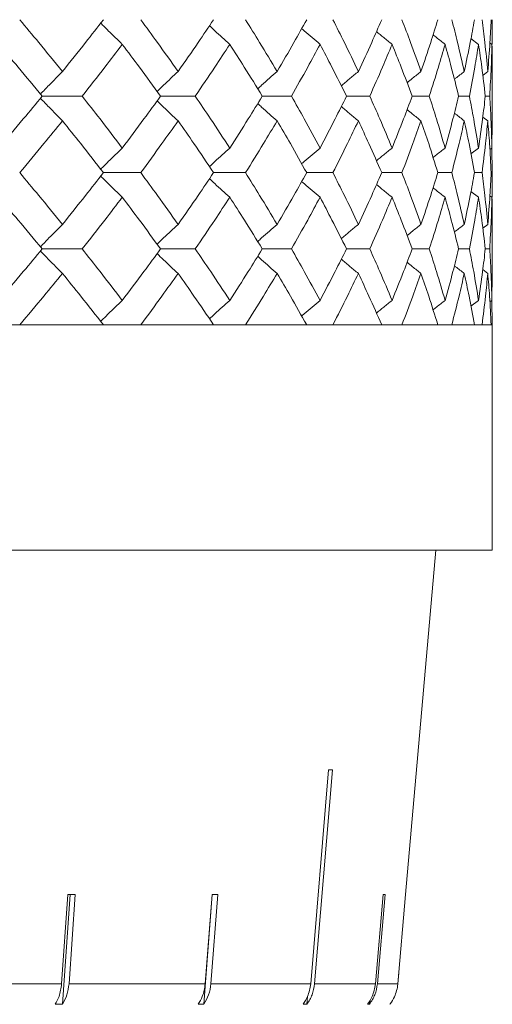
# Model space of a CAD drawing. Header units: inches. Extents: x -4.1 to 23, y -7 to 14.8.
# Tile 132 of 139: x 21.489 to 21.867, y 1.779 to 2.566. Entities that reach past the tile are written whole.
import ezdxf

# ---------------------------------------------------------------- set-up
doc = ezdxf.new("R2010")
doc.units = ezdxf.units.IN
doc.header["$MEASUREMENT"] = 0

msp = doc.modelspace()

# ---------------------------------------------------------------- linework, layer by layer
at = {"color": 7, "linetype": 'Continuous', "lineweight": 15}
for p, q in [((21.85565, 2.5465), (21.84964, 2.55119)), ((21.86643, 2.5465), (21.86479, 2.54777)), ((21.86305, 2.5248), (21.85907, 2.52172)), ((21.86666, 2.48448), (21.86666, 2.52568)), ((21.50675, 2.50508), (21.53864, 2.50508)), ((21.60133, 2.50508), (21.62907, 2.50508)), ((21.68273, 2.50508), (21.70603, 2.50508)), ((21.75007, 2.50508), (21.76866, 2.50508)), ((21.8026, 2.50508), (21.81628, 2.50508)), ((21.83974, 2.50508), (21.84837, 2.50508)), ((21.8611, 2.50508), (21.86458, 2.50508)), ((21.86305, 2.48536), (21.85911, 2.48841)), ((21.86643, 2.46366), (21.86663, 2.48448)), ((21.85565, 2.46366), (21.84961, 2.45895)), ((21.86643, 2.46366), (21.86474, 2.46236)), ((21.86666, 2.44396), (21.86643, 2.46413)), ((21.55563, 2.44396), (21.58548, 2.44396)), ((21.64374, 2.44396), (21.66929, 2.44396)), ((21.71821, 2.44396), (21.73918, 2.44396)), ((21.77822, 2.44396), (21.79438, 2.44396)), ((21.82312, 2.44396), (21.83429, 2.44396)), ((21.85241, 2.44396), (21.85847, 2.44396)), ((21.85565, 2.42427), (21.84964, 2.42895)), ((21.86643, 2.42427), (21.86479, 2.42554)), ((21.86305, 2.40263), (21.85907, 2.39956)), ((21.86666, 2.36254), (21.86666, 2.40351)), ((21.50675, 2.383), (21.53864, 2.383)), ((21.60133, 2.383), (21.62907, 2.383)), ((21.68273, 2.383), (21.70603, 2.383)), ((21.75007, 2.383), (21.76866, 2.383)), ((21.8026, 2.383), (21.81628, 2.383)), ((21.83974, 2.383), (21.84837, 2.383)), ((21.8611, 2.383), (21.86458, 2.383)), ((21.86305, 2.3634), (21.85911, 2.36644)), ((21.86643, 2.34189), (21.86664, 2.36254)), ((21.85565, 2.34189), (21.84961, 2.33722)), ((21.86643, 2.34189), (21.86474, 2.3406)), ((21.86666, 2.32238), (21.86643, 2.34236)), ((18.93066, 2.32238), (21.86666, 2.32238)), ((21.55563, 2.32238), (21.48867, 2.32238)), ((21.64374, 2.32238), (21.58548, 2.32238)), ((21.71821, 2.32238), (21.66929, 2.32238)), ((21.77822, 2.32238), (21.73918, 2.32238)), ((21.82312, 2.32238), (21.79438, 2.32238)), ((21.85241, 2.32238), (21.83429, 2.32238)), ((21.86578, 2.32238), (21.85847, 2.32238)), ((21.86666, 2.14238), (21.86666, 2.32238)), ((21.86666, 2.14238), (20.39866, 2.14238)), ((21.79738, 1.867), (21.82147, 2.14238)), ((21.73565, 1.96662), (21.72143, 1.79568)), ((21.72452, 1.79568), (21.73874, 1.96662)), ((21.5273, 1.867), (21.52225, 1.79568)), ((21.52292, 1.77931), (21.52912, 1.867)), ((21.52813, 1.79568), (21.53318, 1.867)), ((21.63589, 1.77931), (21.64272, 1.867)), ((21.64265, 1.867), (21.63709, 1.79568)), ((21.64163, 1.79568), (21.64719, 1.867)), ((21.77937, 1.867), (21.7732, 1.79568)), ((21.77477, 1.79568), (21.78093, 1.867)), ((21.79737, 1.867), (21.79113, 1.79568)), ((21.79738, 1.867), (21.79737, 1.867)), ((21.79113, 1.79568), (21.7919, 1.80452)), ((21.38682, 1.79568), (21.52225, 1.79568)), ((21.52813, 1.79568), (21.63709, 1.79568)), ((21.64163, 1.79568), (21.72143, 1.79568)), ((21.72452, 1.79568), (21.7732, 1.79568)), ((21.77477, 1.79568), (21.79113, 1.79568)), ((21.52292, 1.77931), (21.51704, 1.77931)), ((21.63589, 1.77931), (21.63135, 1.77931)), ((21.71839, 1.77931), (21.7153, 1.77931)), ((21.71839, 1.77931), (21.71892, 1.7856)), ((21.7684, 1.77931), (21.76684, 1.77931)), ((21.7684, 1.77931), (21.76867, 1.78238))]:
    msp.add_line(p, q, dxfattribs=at)
for centre, major_axis, ratio, start_param, end_param in [((20.38834, 2.0907), (1.41828, -0.1181), 0.026849, 5.967745, 5.974796), ((20.38993, 1.99032), (1.40948, -0.10003), 0.051167, 5.654964, 5.662059), ((20.38905, 1.99032), (1.40949, -0.11005), 0.039478, 5.811493, 5.818588), ((20.38801, 1.99032), (1.4095, -0.12182), 0.013584, 6.123737, 6.130832)]:
    msp.add_ellipse(centre, major_axis=major_axis, ratio=ratio, start_param=start_param, end_param=end_param, dxfattribs=at)
for points, knots in [([(21.52286, 2.5248), (21.51657, 2.53254), (21.50534, 2.54634), (21.49376, 2.56014), (21.48867, 2.5662)], [0, 0, 0, 0, 0.560136, 1, 1, 1, 1]), ([(21.52286, 2.5248), (21.52907, 2.53254), (21.54017, 2.54634), (21.5509, 2.56014), (21.55563, 2.5662)], [0, 0, 0, 0, 0.560136, 1, 1, 1, 1]), ([(21.61538, 2.5248), (21.6099, 2.53254), (21.60012, 2.54634), (21.58995, 2.56014), (21.58548, 2.5662)], [0, 0, 0, 0, 0.560136, 1, 1, 1, 1]), ([(21.61538, 2.5248), (21.62078, 2.53254), (21.63041, 2.54634), (21.63967, 2.56014), (21.64374, 2.5662)], [0, 0, 0, 0, 0.560136, 1, 1, 1, 1]), ([(21.69457, 2.5248), (21.68996, 2.53254), (21.68173, 2.54634), (21.67309, 2.56014), (21.66929, 2.5662)], [0, 0, 0, 0, 0.560136, 1, 1, 1, 1]), ([(21.69457, 2.5248), (21.69909, 2.53254), (21.70717, 2.54634), (21.71484, 2.56014), (21.71821, 2.5662)], [0, 0, 0, 0, 0.560136, 1, 1, 1, 1]), ([(21.75956, 2.5248), (21.75587, 2.53254), (21.74928, 2.54634), (21.74227, 2.56014), (21.73918, 2.5662)], [0, 0, 0, 0, 0.5601361, 1, 1, 1, 1]), ([(21.75956, 2.5248), (21.76316, 2.53254), (21.76959, 2.54634), (21.77558, 2.56014), (21.77822, 2.5662)], [0, 0, 0, 0, 0.560136, 1, 1, 1, 1]), ([(21.80964, 2.5248), (21.80691, 2.53254), (21.80204, 2.54634), (21.79672, 2.56014), (21.79438, 2.5662)], [0, 0, 0, 0, 0.560136, 1, 1, 1, 1]), ([(21.80964, 2.5248), (21.81228, 2.53254), (21.81698, 2.54634), (21.82125, 2.56014), (21.82312, 2.5662)], [0, 0, 0, 0, 0.560136, 1, 1, 1, 1]), ([(21.84426, 2.5248), (21.84252, 2.53254), (21.83942, 2.54634), (21.83586, 2.56014), (21.83429, 2.5662)], [0, 0, 0, 0, 0.5601361, 1, 1, 1, 1]), ([(21.84426, 2.5248), (21.84591, 2.53254), (21.84884, 2.54634), (21.85132, 2.56014), (21.85241, 2.5662)], [0, 0, 0, 0, 0.560136, 1, 1, 1, 1]), ([(21.86305, 2.5248), (21.86232, 2.53254), (21.86101, 2.54634), (21.85925, 2.56014), (21.85847, 2.5662)], [0, 0, 0, 0, 0.560136, 1, 1, 1, 1]), ([(21.86305, 2.5248), (21.86368, 2.53254), (21.86481, 2.54634), (21.86548, 2.56014), (21.86578, 2.5662)], [0, 0, 0, 0, 0.560136, 1, 1, 1, 1]), ([(21.86644, 2.54582), (21.86646, 2.54655), (21.86668, 2.55334), (21.86667, 2.56014), (21.86666, 2.5662)], [0, 0, 0, 0, 0.1065802, 1, 1, 1, 1]), ([(21.57072, 2.5465), (21.56885, 2.54831), (21.56511, 2.55192), (21.55936, 2.55757), (21.55551, 2.56145), (21.55349, 2.56347)], [0, 0, 0, 0, 0.323206, 0.646412, 1, 1, 1, 1]), ([(21.6567, 2.5465), (21.65469, 2.54831), (21.65068, 2.55192), (21.64526, 2.55687), (21.64188, 2.56004), (21.64047, 2.56136)], [0, 0, 0, 0, 0.368702, 0.737405, 1, 1, 1, 1]), ([(21.72889, 2.5465), (21.72676, 2.54831), (21.72252, 2.55192), (21.71764, 2.55613), (21.7149, 2.55856), (21.71425, 2.55913)], [0, 0, 0, 0, 0.432755, 0.865511, 1, 1, 1, 1]), ([(21.7865, 2.5465), (21.78429, 2.54831), (21.78013, 2.5517), (21.776, 2.55514), (21.77407, 2.55675)], [0, 0, 0, 0, 0.5322892, 1, 1, 1, 1]), ([(21.82891, 2.5465), (21.82663, 2.5483), (21.82343, 2.55084), (21.82025, 2.5534), (21.81934, 2.55414)], [0, 0, 0, 0, 0.7129793, 1, 1, 1, 1]), ([(21.50675, 2.50508), (21.50034, 2.51281), (21.48889, 2.52662), (21.4771, 2.54043), (21.47191, 2.5465)], [0, 0, 0, 0, 0.560071, 1, 1, 1, 1]), ([(21.53864, 2.50508), (21.54473, 2.51281), (21.55559, 2.52662), (21.5661, 2.54043), (21.57072, 2.5465)], [0, 0, 0, 0, 0.560071, 1, 1, 1, 1]), ([(21.60133, 2.50508), (21.59572, 2.51281), (21.5857, 2.52662), (21.5753, 2.54043), (21.57072, 2.5465)], [0, 0, 0, 0, 0.560071, 1, 1, 1, 1]), ([(21.62907, 2.50508), (21.63434, 2.51281), (21.64373, 2.52662), (21.65273, 2.54043), (21.6567, 2.5465)], [0, 0, 0, 0, 0.560071, 1, 1, 1, 1]), ([(21.68273, 2.50508), (21.67798, 2.51281), (21.66949, 2.52662), (21.66061, 2.54043), (21.6567, 2.5465)], [0, 0, 0, 0, 0.560071, 1, 1, 1, 1]), ([(21.70603, 2.50508), (21.71041, 2.51281), (21.71822, 2.52662), (21.72563, 2.54043), (21.72889, 2.5465)], [0, 0, 0, 0, 0.560071, 1, 1, 1, 1]), ([(21.75007, 2.50508), (21.74623, 2.51281), (21.73937, 2.52662), (21.73209, 2.54043), (21.72889, 2.5465)], [0, 0, 0, 0, 0.560071, 1, 1, 1, 1]), ([(21.76866, 2.50508), (21.77211, 2.51281), (21.77826, 2.52662), (21.78398, 2.54043), (21.7865, 2.5465)], [0, 0, 0, 0, 0.560071, 1, 1, 1, 1]), ([(21.8026, 2.50508), (21.79971, 2.51281), (21.79456, 2.52662), (21.78896, 2.54043), (21.7865, 2.5465)], [0, 0, 0, 0, 0.560071, 1, 1, 1, 1]), ([(21.81628, 2.50508), (21.81876, 2.51281), (21.82318, 2.52662), (21.82716, 2.54043), (21.82891, 2.5465)], [0, 0, 0, 0, 0.560071, 1, 1, 1, 1]), ([(21.83974, 2.50508), (21.83784, 2.51281), (21.83445, 2.52662), (21.8306, 2.54043), (21.82891, 2.5465)], [0, 0, 0, 0, 0.5600706, 1, 1, 1, 1]), ([(21.84837, 2.50508), (21.84985, 2.51281), (21.8525, 2.52662), (21.85469, 2.54043), (21.85565, 2.5465)], [0, 0, 0, 0, 0.560071, 1, 1, 1, 1]), ([(21.8611, 2.50508), (21.86021, 2.51281), (21.85861, 2.52662), (21.85656, 2.54043), (21.85565, 2.5465)], [0, 0, 0, 0, 0.560071, 1, 1, 1, 1]), ([(21.86458, 2.50508), (21.86505, 2.51281), (21.86588, 2.52662), (21.86626, 2.54043), (21.86643, 2.5465)], [0, 0, 0, 0, 0.560071, 1, 1, 1, 1]), ([(21.86663, 2.52568), (21.86664, 2.52655), (21.86672, 2.53349), (21.86656, 2.54043), (21.86643, 2.5465)], [0, 0, 0, 0, 0.124909, 1, 1, 1, 1]), ([(21.52286, 2.5248), (21.52106, 2.523), (21.51748, 2.51938), (21.51163, 2.51338), (21.5076, 2.50916), (21.50534, 2.50678)], [0, 0, 0, 0, 0.304692, 0.609384, 1, 1, 1, 1]), ([(21.61538, 2.5248), (21.61344, 2.523), (21.60956, 2.51938), (21.60395, 2.51407), (21.6003, 2.51054), (21.59857, 2.50886)], [0, 0, 0, 0, 0.344018, 0.688036, 1, 1, 1, 1]), ([(21.69457, 2.5248), (21.6925, 2.52299), (21.68837, 2.51938), (21.68319, 2.51479), (21.6801, 2.51198), (21.67905, 2.51102)], [0, 0, 0, 0, 0.39731, 0.79462, 1, 1, 1, 1]), ([(21.75956, 2.5248), (21.75739, 2.52299), (21.75305, 2.51938), (21.74851, 2.51555), (21.74615, 2.51351), (21.74593, 2.51332)], [0, 0, 0, 0, 0.475697, 0.951395, 1, 1, 1, 1]), ([(21.80964, 2.5248), (21.80739, 2.523), (21.80367, 2.52001), (21.79998, 2.51699), (21.79853, 2.5158)], [0, 0, 0, 0, 0.60574, 1, 1, 1, 1]), ([(21.84426, 2.5248), (21.84195, 2.523), (21.83931, 2.52093), (21.83668, 2.51883), (21.83635, 2.51857)], [0, 0, 0, 0, 0.872101, 1, 1, 1, 1]), ([(21.47191, 2.46366), (21.4785, 2.47139), (21.49029, 2.4852), (21.50172, 2.499), (21.50675, 2.50508)], [0, 0, 0, 0, 0.559933, 1, 1, 1, 1]), ([(21.52286, 2.48536), (21.52106, 2.48717), (21.51748, 2.49078), (21.51163, 2.49678), (21.5076, 2.501), (21.50534, 2.50338)], [0, 0, 0, 0, 0.304724, 0.609448, 1, 1, 1, 1]), ([(21.57072, 2.46366), (21.56483, 2.47139), (21.55431, 2.4852), (21.54343, 2.499), (21.53864, 2.50508)], [0, 0, 0, 0, 0.559933, 1, 1, 1, 1]), ([(21.57072, 2.46366), (21.57654, 2.47139), (21.58692, 2.4852), (21.59693, 2.499), (21.60133, 2.50508)], [0, 0, 0, 0, 0.559933, 1, 1, 1, 1]), ([(21.6567, 2.46366), (21.65164, 2.47139), (21.64262, 2.4852), (21.63321, 2.499), (21.62907, 2.50508)], [0, 0, 0, 0, 0.559933, 1, 1, 1, 1]), ([(21.6567, 2.46366), (21.66166, 2.47139), (21.67054, 2.4852), (21.67901, 2.499), (21.68273, 2.50508)], [0, 0, 0, 0, 0.559933, 1, 1, 1, 1]), ([(21.72889, 2.46366), (21.72473, 2.47139), (21.71731, 2.4852), (21.70948, 2.499), (21.70603, 2.50508)], [0, 0, 0, 0, 0.559933, 1, 1, 1, 1]), ([(21.72889, 2.46366), (21.73295, 2.47139), (21.74022, 2.4852), (21.74706, 2.499), (21.75007, 2.50508)], [0, 0, 0, 0, 0.559933, 1, 1, 1, 1]), ([(21.7865, 2.46366), (21.78329, 2.47139), (21.77755, 2.4852), (21.77138, 2.499), (21.76866, 2.50508)], [0, 0, 0, 0, 0.559933, 1, 1, 1, 1]), ([(21.7865, 2.46366), (21.78962, 2.47139), (21.7952, 2.4852), (21.80034, 2.499), (21.8026, 2.50508)], [0, 0, 0, 0, 0.559933, 1, 1, 1, 1]), ([(21.82891, 2.46366), (21.82667, 2.47139), (21.82268, 2.4852), (21.81824, 2.499), (21.81628, 2.50508)], [0, 0, 0, 0, 0.559933, 1, 1, 1, 1]), ([(21.82891, 2.46366), (21.83105, 2.47139), (21.83488, 2.4852), (21.83826, 2.499), (21.83974, 2.50508)], [0, 0, 0, 0, 0.559933, 1, 1, 1, 1]), ([(21.85565, 2.46366), (21.85441, 2.47139), (21.85221, 2.4852), (21.84954, 2.499), (21.84837, 2.50508)], [0, 0, 0, 0, 0.559933, 1, 1, 1, 1]), ([(21.85565, 2.46366), (21.85679, 2.47139), (21.85883, 2.4852), (21.8604, 2.499), (21.8611, 2.50508)], [0, 0, 0, 0, 0.559933, 1, 1, 1, 1]), ([(21.86643, 2.46366), (21.86621, 2.47139), (21.86581, 2.4852), (21.86495, 2.499), (21.86458, 2.50508)], [0, 0, 0, 0, 0.559933, 1, 1, 1, 1]), ([(21.61538, 2.48536), (21.61344, 2.48717), (21.60956, 2.49078), (21.60395, 2.49609), (21.60031, 2.49962), (21.59857, 2.5013)], [0, 0, 0, 0, 0.344118, 0.688236, 1, 1, 1, 1]), ([(21.69457, 2.48536), (21.6925, 2.48717), (21.68837, 2.49078), (21.6832, 2.49537), (21.68011, 2.49818), (21.67906, 2.49913)], [0, 0, 0, 0, 0.39754, 0.795081, 1, 1, 1, 1]), ([(21.75956, 2.48536), (21.75739, 2.48717), (21.75305, 2.49079), (21.74851, 2.49461), (21.74616, 2.49664), (21.74594, 2.49683)], [0, 0, 0, 0, 0.476197, 0.952395, 1, 1, 1, 1]), ([(21.80964, 2.48536), (21.80739, 2.48716), (21.80368, 2.49014), (21.8, 2.49316), (21.79855, 2.49434)], [0, 0, 0, 0, 0.60689, 1, 1, 1, 1]), ([(21.84426, 2.48536), (21.84195, 2.48716), (21.83932, 2.48922), (21.8367, 2.49131), (21.83638, 2.49157)], [0, 0, 0, 0, 0.875383, 1, 1, 1, 1]), ([(21.48867, 2.44396), (21.49514, 2.45168), (21.50671, 2.46548), (21.51792, 2.47928), (21.52286, 2.48536)], [0, 0, 0, 0, 0.5598675, 1, 1, 1, 1]), ([(21.55563, 2.44396), (21.54961, 2.45168), (21.53885, 2.46548), (21.52775, 2.47928), (21.52286, 2.48536)], [0, 0, 0, 0, 0.559868, 1, 1, 1, 1]), ([(21.58548, 2.44396), (21.59116, 2.45168), (21.60131, 2.46548), (21.61108, 2.47928), (21.61538, 2.48536)], [0, 0, 0, 0, 0.5598675, 1, 1, 1, 1]), ([(21.64374, 2.44396), (21.63855, 2.45168), (21.62928, 2.46548), (21.61963, 2.47928), (21.61538, 2.48536)], [0, 0, 0, 0, 0.559868, 1, 1, 1, 1]), ([(21.66929, 2.44396), (21.67412, 2.45168), (21.68274, 2.46548), (21.69095, 2.47928), (21.69457, 2.48536)], [0, 0, 0, 0, 0.559868, 1, 1, 1, 1]), ([(21.71821, 2.44396), (21.71391, 2.45168), (21.70622, 2.46548), (21.69813, 2.47928), (21.69457, 2.48536)], [0, 0, 0, 0, 0.5598675, 1, 1, 1, 1]), ([(21.73918, 2.44396), (21.7431, 2.45168), (21.7501, 2.46548), (21.75667, 2.47928), (21.75956, 2.48536)], [0, 0, 0, 0, 0.559868, 1, 1, 1, 1]), ([(21.77822, 2.44396), (21.77486, 2.45168), (21.76884, 2.46548), (21.76239, 2.47928), (21.75956, 2.48536)], [0, 0, 0, 0, 0.559868, 1, 1, 1, 1]), ([(21.79438, 2.44396), (21.79735, 2.45168), (21.80265, 2.46548), (21.8075, 2.47928), (21.80964, 2.48536)], [0, 0, 0, 0, 0.559868, 1, 1, 1, 1]), ([(21.82312, 2.44396), (21.82072, 2.45168), (21.81644, 2.46548), (21.81172, 2.47928), (21.80964, 2.48536)], [0, 0, 0, 0, 0.559868, 1, 1, 1, 1]), ([(21.83429, 2.44396), (21.83628, 2.45168), (21.83982, 2.46548), (21.8429, 2.47928), (21.84426, 2.48536)], [0, 0, 0, 0, 0.5598675, 1, 1, 1, 1]), ([(21.85241, 2.44396), (21.85101, 2.45168), (21.84852, 2.46548), (21.84556, 2.47928), (21.84426, 2.48536)], [0, 0, 0, 0, 0.559868, 1, 1, 1, 1]), ([(21.85847, 2.44396), (21.85945, 2.45168), (21.8612, 2.46548), (21.86248, 2.47928), (21.86305, 2.48536)], [0, 0, 0, 0, 0.5598675, 1, 1, 1, 1]), ([(21.86578, 2.44396), (21.86539, 2.45168), (21.8647, 2.46548), (21.86355, 2.47928), (21.86305, 2.48536)], [0, 0, 0, 0, 0.5598675, 1, 1, 1, 1]), ([(21.57072, 2.46366), (21.56885, 2.46185), (21.56511, 2.45824), (21.55936, 2.45259), (21.5555, 2.44871), (21.55349, 2.44669)], [0, 0, 0, 0, 0.323147, 0.646295, 1, 1, 1, 1]), ([(21.6567, 2.46366), (21.65469, 2.46185), (21.65068, 2.45824), (21.64526, 2.45329), (21.64187, 2.45012), (21.64046, 2.4488)], [0, 0, 0, 0, 0.368553, 0.737106, 1, 1, 1, 1]), ([(21.72889, 2.46366), (21.72676, 2.46185), (21.72252, 2.45824), (21.71764, 2.45402), (21.71489, 2.4516), (21.71424, 2.45102)], [0, 0, 0, 0, 0.432425, 0.864851, 1, 1, 1, 1]), ([(21.7865, 2.46366), (21.78429, 2.46186), (21.78012, 2.45846), (21.77599, 2.45501), (21.77405, 2.4534)], [0, 0, 0, 0, 0.531557, 1, 1, 1, 1]), ([(21.82891, 2.46366), (21.82663, 2.46186), (21.82342, 2.45932), (21.82023, 2.45675), (21.81931, 2.456)], [0, 0, 0, 0, 0.711142, 1, 1, 1, 1]), ([(21.52286, 2.40263), (21.51657, 2.41034), (21.50534, 2.42411), (21.49376, 2.43789), (21.48867, 2.44396)], [0, 0, 0, 0, 0.55973, 1, 1, 1, 1]), ([(21.52286, 2.40263), (21.52907, 2.41034), (21.54017, 2.42411), (21.5509, 2.43789), (21.55563, 2.44396)], [0, 0, 0, 0, 0.55973, 1, 1, 1, 1]), ([(21.57072, 2.42427), (21.56885, 2.42608), (21.56511, 2.42969), (21.55936, 2.43533), (21.5555, 2.4392), (21.55349, 2.44123)], [0, 0, 0, 0, 0.3233149, 0.6466297, 1, 1, 1, 1]), ([(21.61538, 2.40263), (21.6099, 2.41034), (21.60011, 2.42411), (21.58995, 2.43789), (21.58548, 2.44396)], [0, 0, 0, 0, 0.55973, 1, 1, 1, 1]), ([(21.61538, 2.40263), (21.62077, 2.41034), (21.63042, 2.42411), (21.63967, 2.43789), (21.64374, 2.44396)], [0, 0, 0, 0, 0.55973, 1, 1, 1, 1]), ([(21.69457, 2.40263), (21.68996, 2.41034), (21.68172, 2.42411), (21.67309, 2.43789), (21.66929, 2.44396)], [0, 0, 0, 0, 0.55973, 1, 1, 1, 1]), ([(21.69457, 2.40263), (21.69909, 2.41034), (21.70717, 2.42411), (21.71484, 2.43789), (21.71821, 2.44396)], [0, 0, 0, 0, 0.55973, 1, 1, 1, 1]), ([(21.75956, 2.40263), (21.75587, 2.41034), (21.74928, 2.42411), (21.74227, 2.43789), (21.73918, 2.44396)], [0, 0, 0, 0, 0.55973, 1, 1, 1, 1]), ([(21.75956, 2.40263), (21.76316, 2.41034), (21.76959, 2.42411), (21.77558, 2.43789), (21.77822, 2.44396)], [0, 0, 0, 0, 0.55973, 1, 1, 1, 1]), ([(21.80964, 2.40263), (21.80691, 2.41034), (21.80204, 2.42411), (21.79672, 2.43789), (21.79438, 2.44396)], [0, 0, 0, 0, 0.55973, 1, 1, 1, 1]), ([(21.80964, 2.40263), (21.81228, 2.41034), (21.81699, 2.42411), (21.82125, 2.43789), (21.82312, 2.44396)], [0, 0, 0, 0, 0.55973, 1, 1, 1, 1]), ([(21.84426, 2.40263), (21.84252, 2.41034), (21.83942, 2.42411), (21.83586, 2.43789), (21.83429, 2.44396)], [0, 0, 0, 0, 0.55973, 1, 1, 1, 1]), ([(21.84426, 2.40263), (21.84591, 2.41034), (21.84884, 2.42411), (21.85132, 2.43789), (21.85241, 2.44396)], [0, 0, 0, 0, 0.55973, 1, 1, 1, 1]), ([(21.86305, 2.40263), (21.86232, 2.41034), (21.86101, 2.42411), (21.85925, 2.43789), (21.85847, 2.44396)], [0, 0, 0, 0, 0.55973, 1, 1, 1, 1]), ([(21.86305, 2.40263), (21.86368, 2.41034), (21.86481, 2.42411), (21.86548, 2.43789), (21.86578, 2.44396)], [0, 0, 0, 0, 0.55973, 1, 1, 1, 1]), ([(21.86644, 2.4236), (21.86646, 2.42432), (21.86668, 2.4311), (21.86667, 2.43789), (21.86666, 2.44396)], [0, 0, 0, 0, 0.106178, 1, 1, 1, 1]), ([(21.6567, 2.42427), (21.65469, 2.42608), (21.65067, 2.42969), (21.64526, 2.43463), (21.64187, 2.4378), (21.64047, 2.43911)], [0, 0, 0, 0, 0.368829, 0.737658, 1, 1, 1, 1]), ([(21.72889, 2.42427), (21.72676, 2.42608), (21.72252, 2.42969), (21.71764, 2.43389), (21.7149, 2.43632), (21.71425, 2.43689)], [0, 0, 0, 0, 0.432912, 0.865823, 1, 1, 1, 1]), ([(21.7865, 2.42427), (21.78429, 2.42607), (21.78012, 2.42946), (21.776, 2.4329), (21.77407, 2.4345)], [0, 0, 0, 0, 0.532499, 1, 1, 1, 1]), ([(21.82891, 2.42427), (21.82663, 2.42607), (21.82342, 2.4286), (21.82025, 2.43116), (21.81934, 2.4319)], [0, 0, 0, 0, 0.713291, 1, 1, 1, 1]), ([(21.50675, 2.383), (21.50034, 2.3907), (21.48889, 2.40444), (21.4771, 2.41821), (21.47191, 2.42427)], [0, 0, 0, 0, 0.559665, 1, 1, 1, 1]), ([(21.53864, 2.383), (21.54472, 2.3907), (21.5556, 2.40444), (21.5661, 2.41821), (21.57072, 2.42427)], [0, 0, 0, 0, 0.559665, 1, 1, 1, 1]), ([(21.60133, 2.383), (21.59572, 2.3907), (21.58569, 2.40444), (21.5753, 2.41821), (21.57072, 2.42427)], [0, 0, 0, 0, 0.559665, 1, 1, 1, 1]), ([(21.62907, 2.383), (21.63433, 2.3907), (21.64373, 2.40444), (21.65273, 2.41821), (21.6567, 2.42427)], [0, 0, 0, 0, 0.559665, 1, 1, 1, 1]), ([(21.68273, 2.383), (21.67798, 2.3907), (21.66949, 2.40444), (21.66061, 2.41821), (21.6567, 2.42427)], [0, 0, 0, 0, 0.5596645, 1, 1, 1, 1]), ([(21.70603, 2.383), (21.71041, 2.3907), (21.71823, 2.40444), (21.72563, 2.41821), (21.72889, 2.42427)], [0, 0, 0, 0, 0.5596645, 1, 1, 1, 1]), ([(21.75007, 2.383), (21.74623, 2.3907), (21.73937, 2.40444), (21.73209, 2.41821), (21.72889, 2.42427)], [0, 0, 0, 0, 0.559665, 1, 1, 1, 1]), ([(21.76866, 2.383), (21.77211, 2.3907), (21.77826, 2.40444), (21.78398, 2.41821), (21.7865, 2.42427)], [0, 0, 0, 0, 0.559665, 1, 1, 1, 1]), ([(21.8026, 2.383), (21.79971, 2.3907), (21.79455, 2.40444), (21.78896, 2.41821), (21.7865, 2.42427)], [0, 0, 0, 0, 0.5596645, 1, 1, 1, 1]), ([(21.81628, 2.383), (21.81876, 2.3907), (21.82319, 2.40444), (21.82716, 2.41821), (21.82891, 2.42427)], [0, 0, 0, 0, 0.559665, 1, 1, 1, 1]), ([(21.83974, 2.383), (21.83784, 2.3907), (21.83445, 2.40444), (21.8306, 2.41821), (21.82891, 2.42427)], [0, 0, 0, 0, 0.5596645, 1, 1, 1, 1]), ([(21.84837, 2.383), (21.84985, 2.3907), (21.8525, 2.40444), (21.85469, 2.41821), (21.85565, 2.42427)], [0, 0, 0, 0, 0.559665, 1, 1, 1, 1]), ([(21.8611, 2.383), (21.86021, 2.3907), (21.85861, 2.40444), (21.85656, 2.41821), (21.85565, 2.42427)], [0, 0, 0, 0, 0.559665, 1, 1, 1, 1]), ([(21.86458, 2.383), (21.86505, 2.3907), (21.86589, 2.40444), (21.86626, 2.41821), (21.86643, 2.42427)], [0, 0, 0, 0, 0.559665, 1, 1, 1, 1]), ([(21.86663, 2.40351), (21.86664, 2.40437), (21.86672, 2.41128), (21.86656, 2.41821), (21.86643, 2.42427)], [0, 0, 0, 0, 0.124375, 1, 1, 1, 1]), ([(21.52286, 2.40263), (21.52106, 2.40083), (21.51747, 2.39722), (21.51162, 2.39125), (21.5076, 2.38705), (21.50534, 2.38469)], [0, 0, 0, 0, 0.305232, 0.610464, 1, 1, 1, 1]), ([(21.61538, 2.40263), (21.61343, 2.40083), (21.60955, 2.39722), (21.60394, 2.39194), (21.6003, 2.38843), (21.59857, 2.38676)], [0, 0, 0, 0, 0.344629, 0.689258, 1, 1, 1, 1]), ([(21.69457, 2.40263), (21.6925, 2.40083), (21.68836, 2.39722), (21.68318, 2.39265), (21.6801, 2.38986), (21.67905, 2.38891)], [0, 0, 0, 0, 0.398014, 0.796028, 1, 1, 1, 1]), ([(21.75956, 2.40263), (21.75739, 2.40083), (21.75304, 2.39722), (21.7485, 2.39341), (21.74614, 2.39138), (21.74593, 2.3912)], [0, 0, 0, 0, 0.47653, 0.95306, 1, 1, 1, 1]), ([(21.80964, 2.40263), (21.80739, 2.40083), (21.80367, 2.39786), (21.79998, 2.39485), (21.79853, 2.39367)], [0, 0, 0, 0, 0.606782, 1, 1, 1, 1]), ([(21.84426, 2.40263), (21.84195, 2.40083), (21.8393, 2.39877), (21.83668, 2.39669), (21.83635, 2.39642)], [0, 0, 0, 0, 0.873558, 1, 1, 1, 1]), ([(21.47191, 2.34189), (21.4785, 2.34955), (21.49029, 2.36324), (21.50172, 2.37696), (21.50675, 2.383)], [0, 0, 0, 0, 0.559527, 1, 1, 1, 1]), ([(21.52286, 2.3634), (21.52106, 2.3652), (21.51746, 2.36881), (21.51162, 2.37476), (21.50759, 2.37896), (21.50534, 2.38131)], [0, 0, 0, 0, 0.305466, 0.610932, 1, 1, 1, 1]), ([(21.57072, 2.34189), (21.56483, 2.34955), (21.55431, 2.36324), (21.54343, 2.37696), (21.53864, 2.383)], [0, 0, 0, 0, 0.559527, 1, 1, 1, 1]), ([(21.57072, 2.34189), (21.57654, 2.34955), (21.58692, 2.36324), (21.59693, 2.37696), (21.60133, 2.383)], [0, 0, 0, 0, 0.5595273, 1, 1, 1, 1]), ([(21.61538, 2.3634), (21.61343, 2.3652), (21.60954, 2.36881), (21.60393, 2.37408), (21.6003, 2.37758), (21.59857, 2.37924)], [0, 0, 0, 0, 0.344955, 0.68991, 1, 1, 1, 1]), ([(21.6567, 2.34189), (21.65165, 2.34955), (21.64262, 2.36324), (21.63322, 2.37696), (21.62907, 2.383)], [0, 0, 0, 0, 0.559527, 1, 1, 1, 1]), ([(21.6567, 2.34189), (21.66166, 2.34955), (21.67054, 2.36324), (21.67901, 2.37696), (21.68273, 2.383)], [0, 0, 0, 0, 0.559527, 1, 1, 1, 1]), ([(21.69457, 2.3634), (21.69249, 2.36521), (21.68835, 2.36881), (21.68318, 2.37336), (21.6801, 2.37615), (21.67906, 2.37709)], [0, 0, 0, 0, 0.398509, 0.797018, 1, 1, 1, 1]), ([(21.72889, 2.34189), (21.72473, 2.34955), (21.71731, 2.36324), (21.70948, 2.37696), (21.70603, 2.383)], [0, 0, 0, 0, 0.559527, 1, 1, 1, 1]), ([(21.72889, 2.34189), (21.73295, 2.34955), (21.74022, 2.36324), (21.74706, 2.37696), (21.75007, 2.383)], [0, 0, 0, 0, 0.559527, 1, 1, 1, 1]), ([(21.7865, 2.34189), (21.78329, 2.34955), (21.77755, 2.36324), (21.77138, 2.37696), (21.76866, 2.383)], [0, 0, 0, 0, 0.559527, 1, 1, 1, 1]), ([(21.7865, 2.34189), (21.78962, 2.34955), (21.7952, 2.36324), (21.80034, 2.37696), (21.8026, 2.383)], [0, 0, 0, 0, 0.5595273, 1, 1, 1, 1]), ([(21.82891, 2.34189), (21.82667, 2.34955), (21.82268, 2.36324), (21.81824, 2.37696), (21.81628, 2.383)], [0, 0, 0, 0, 0.559527, 1, 1, 1, 1]), ([(21.82891, 2.34189), (21.83105, 2.34955), (21.83488, 2.36324), (21.83826, 2.37696), (21.83974, 2.383)], [0, 0, 0, 0, 0.559527, 1, 1, 1, 1]), ([(21.85565, 2.34189), (21.85442, 2.34955), (21.85221, 2.36324), (21.84954, 2.37696), (21.84837, 2.383)], [0, 0, 0, 0, 0.559527, 1, 1, 1, 1]), ([(21.85565, 2.34189), (21.85679, 2.34955), (21.85883, 2.36324), (21.8604, 2.37696), (21.8611, 2.383)], [0, 0, 0, 0, 0.559527, 1, 1, 1, 1]), ([(21.86643, 2.34189), (21.86621, 2.34955), (21.86581, 2.36324), (21.86495, 2.37696), (21.86458, 2.383)], [0, 0, 0, 0, 0.5595273, 1, 1, 1, 1]), ([(21.75956, 2.3634), (21.75738, 2.36521), (21.75303, 2.36881), (21.74849, 2.37261), (21.74614, 2.37462), (21.74594, 2.3748)], [0, 0, 0, 0, 0.477365, 0.954731, 1, 1, 1, 1]), ([(21.80964, 2.3634), (21.80738, 2.3652), (21.80367, 2.36816), (21.79999, 2.37116), (21.79855, 2.37233)], [0, 0, 0, 0, 0.608395, 1, 1, 1, 1]), ([(21.84426, 2.3634), (21.84195, 2.3652), (21.83931, 2.36725), (21.83669, 2.36932), (21.83637, 2.36958)], [0, 0, 0, 0, 0.877599, 1, 1, 1, 1]), ([(21.48867, 2.32238), (21.49514, 2.33002), (21.50671, 2.34368), (21.51792, 2.35737), (21.52286, 2.3634)], [0, 0, 0, 0, 0.559462, 1, 1, 1, 1]), ([(21.55563, 2.32238), (21.54961, 2.33002), (21.53885, 2.34368), (21.52775, 2.35737), (21.52286, 2.3634)], [0, 0, 0, 0, 0.559462, 1, 1, 1, 1]), ([(21.58548, 2.32238), (21.59116, 2.33002), (21.60132, 2.34368), (21.61108, 2.35737), (21.61538, 2.3634)], [0, 0, 0, 0, 0.559462, 1, 1, 1, 1]), ([(21.64374, 2.32238), (21.63855, 2.33002), (21.62928, 2.34368), (21.61963, 2.35737), (21.61538, 2.3634)], [0, 0, 0, 0, 0.559462, 1, 1, 1, 1]), ([(21.66929, 2.32238), (21.67412, 2.33002), (21.68274, 2.34368), (21.69095, 2.35737), (21.69457, 2.3634)], [0, 0, 0, 0, 0.559462, 1, 1, 1, 1]), ([(21.71821, 2.32238), (21.71391, 2.33002), (21.70622, 2.34368), (21.69813, 2.35737), (21.69457, 2.3634)], [0, 0, 0, 0, 0.559462, 1, 1, 1, 1]), ([(21.73918, 2.32238), (21.7431, 2.33002), (21.7501, 2.34368), (21.75667, 2.35737), (21.75956, 2.3634)], [0, 0, 0, 0, 0.559462, 1, 1, 1, 1]), ([(21.77822, 2.32238), (21.77486, 2.33002), (21.76884, 2.34368), (21.7624, 2.35737), (21.75956, 2.3634)], [0, 0, 0, 0, 0.559462, 1, 1, 1, 1]), ([(21.79438, 2.32238), (21.79735, 2.33002), (21.80265, 2.34368), (21.8075, 2.35737), (21.80964, 2.3634)], [0, 0, 0, 0, 0.559462, 1, 1, 1, 1]), ([(21.82312, 2.32238), (21.82073, 2.33002), (21.81644, 2.34368), (21.81172, 2.35737), (21.80964, 2.3634)], [0, 0, 0, 0, 0.559462, 1, 1, 1, 1]), ([(21.83429, 2.32238), (21.83628, 2.33002), (21.83982, 2.34368), (21.8429, 2.35737), (21.84426, 2.3634)], [0, 0, 0, 0, 0.559462, 1, 1, 1, 1]), ([(21.85241, 2.32238), (21.85101, 2.33002), (21.84851, 2.34368), (21.84556, 2.35737), (21.84426, 2.3634)], [0, 0, 0, 0, 0.559462, 1, 1, 1, 1]), ([(21.85847, 2.32238), (21.85945, 2.33002), (21.8612, 2.34368), (21.86248, 2.35737), (21.86305, 2.3634)], [0, 0, 0, 0, 0.559462, 1, 1, 1, 1]), ([(21.86578, 2.32238), (21.86539, 2.33002), (21.8647, 2.34368), (21.86355, 2.35737), (21.86305, 2.3634)], [0, 0, 0, 0, 0.559462, 1, 1, 1, 1]), ([(21.57072, 2.34189), (21.56885, 2.34009), (21.56509, 2.3365), (21.55934, 2.3309), (21.55549, 2.32707), (21.55349, 2.32508)], [0, 0, 0, 0, 0.324397, 0.648795, 1, 1, 1, 1]), ([(21.6567, 2.34189), (21.65468, 2.34009), (21.65066, 2.33649), (21.64524, 2.3316), (21.64186, 2.32846), (21.64046, 2.32717)], [0, 0, 0, 0, 0.369977, 0.739953, 1, 1, 1, 1]), ([(21.72889, 2.34189), (21.72676, 2.34009), (21.7225, 2.33649), (21.71762, 2.33232), (21.71488, 2.32993), (21.71424, 2.32937)], [0, 0, 0, 0, 0.434088, 0.868175, 1, 1, 1, 1]), ([(21.7865, 2.34189), (21.78428, 2.34009), (21.78011, 2.33673), (21.77598, 2.33332), (21.77405, 2.33173)], [0, 0, 0, 0, 0.533578, 1, 1, 1, 1]), ([(21.82891, 2.34189), (21.82662, 2.34009), (21.82341, 2.33758), (21.82022, 2.33503), (21.81931, 2.3343)], [0, 0, 0, 0, 0.713818, 1, 1, 1, 1]), ([(21.52225, 1.79568), (21.52176, 1.79221), (21.52092, 1.78629), (21.51818, 1.78136), (21.51704, 1.77931)], [0, 0, 0, 0, 0.585345, 1, 1, 1, 1]), ([(21.52292, 1.77931), (21.52426, 1.78179), (21.52696, 1.78678), (21.52774, 1.7927), (21.52813, 1.79568)], [0, 0, 0, 0, 0.496778, 1, 1, 1, 1]), ([(21.63709, 1.79568), (21.63655, 1.79221), (21.63562, 1.78629), (21.6326, 1.78136), (21.63135, 1.77931)], [0, 0, 0, 0, 0.5853453, 1, 1, 1, 1]), ([(21.63589, 1.77931), (21.63736, 1.78179), (21.64034, 1.78678), (21.6412, 1.7927), (21.64163, 1.79568)], [0, 0, 0, 0, 0.496854, 1, 1, 1, 1]), ([(21.72143, 1.79568), (21.72085, 1.79221), (21.71986, 1.78629), (21.71664, 1.78136), (21.7153, 1.77931)], [0, 0, 0, 0, 0.585345, 1, 1, 1, 1]), ([(21.71839, 1.77931), (21.71997, 1.78179), (21.72314, 1.78678), (21.72406, 1.7927), (21.72452, 1.79568)], [0, 0, 0, 0, 0.496901, 1, 1, 1, 1]), ([(21.7732, 1.79568), (21.7726, 1.79221), (21.77157, 1.78629), (21.76823, 1.78136), (21.76684, 1.77931)], [0, 0, 0, 0, 0.585345, 1, 1, 1, 1]), ([(21.7684, 1.77931), (21.77004, 1.78179), (21.77333, 1.78678), (21.77429, 1.7927), (21.77477, 1.79568)], [0, 0, 0, 0, 0.496928, 1, 1, 1, 1]), ([(21.79113, 1.79568), (21.79112, 1.79559), (21.7908, 1.79204), (21.78926, 1.78638), (21.78625, 1.78134), (21.7848, 1.77946), (21.78469, 1.77931)], [0, 0, 0, 0, 0.0151923, 0.6008006, 0.9673179, 1, 1, 1, 1])]:
    msp.add_open_spline(points, degree=3, knots=knots, dxfattribs=at)

doc.saveas('drawing.dxf')
